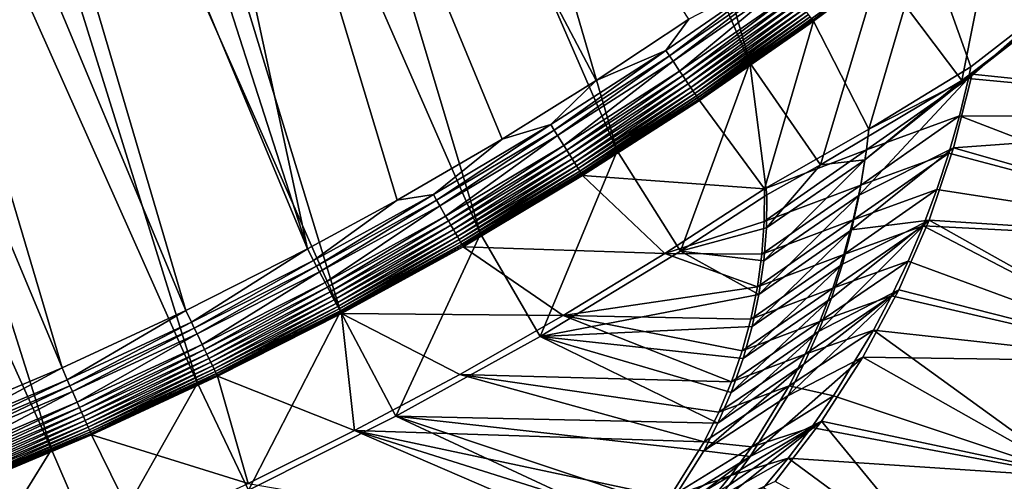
# Model space of a CAD drawing. Header units: metres. Extents: x 0 to 1501, y -1015 to 0.
# Tile 11 of 20: x 766 to 1166, y -758 to -570. Entities that reach past the tile are written whole.
import ezdxf

# ---------------------------------------------------------------- set-up
doc = ezdxf.new("R2010")
doc.units = ezdxf.units.M

msp = doc.modelspace()

# ---------------------------------------------------------------- linework, layer by layer
at = {"layer": 'None'}
for points in [[(863.073975, -123.910141, -406), (928.658752, -113.104782, -406), (1062.969604, -587.750427, -406)], [(1062.969604, -587.750427, -406), (928.658752, -113.104782, -406), (1115.29248, -549.992249, -406)], [(797.747375, -137.438324, -406), (863.073975, -123.910141, -406), (1009.002441, -623.525391, -406)], [(1009.002441, -623.525391, -406), (863.073975, -123.910141, -406), (1062.969604, -587.750427, -406)], [(732.884949, -153.671341, -406), (797.747375, -137.438324, -406), (953.535645, -657.19519, -406)], [(953.535645, -657.19519, -406), (797.747375, -137.438324, -406), (1009.002441, -623.525391, -406)], [(668.619629, -172.593781, -406), (732.884949, -153.671341, -406), (896.670044, -688.680969, -406)], [(896.670044, -688.680969, -406), (732.884949, -153.671341, -406), (953.535645, -657.19519, -406)], [(729.207825, -184.446411, -403), (883.227234, -663.339172, -403), (777.408325, -171.755096, -403)], [(962.287109, -618.693909, -403), (1000.588257, -594.864319, -403), (777.408325, -171.755096, -403)], [(1000.588257, -594.864319, -403), (1038.202026, -569.963806, -403), (777.408325, -171.755096, -403)], [(883.227234, -663.339172, -403), (919.637268, -643.513, -403), (777.408325, -171.755096, -403)], [(777.408325, -171.755096, -403), (919.637268, -643.513, -403), (962.287109, -618.693909, -403)], [(605.147095, -194.159134, -406), (668.619629, -172.593781, -406), (838.549561, -717.892029, -406)], [(838.549561, -717.892029, -406), (668.619629, -172.593781, -406), (896.670044, -688.680969, -406)], [(729.207825, -184.446411, -403), (688.716125, -196.364151, -403), (883.227234, -663.339172, -403)], [(542.608215, -218.322891, -406), (605.147095, -194.159134, -406), (779.312256, -744.756042, -406)], [(779.312256, -744.756042, -406), (605.147095, -194.159134, -406), (838.549561, -717.892029, -406)], [(688.716125, -196.364151, -403), (635.930908, -213.669968, -403), (833.802429, -688.34259, -403)], [(688.716125, -196.364151, -403), (833.802429, -688.34259, -403), (883.227234, -663.339172, -403)], [(635.930908, -213.669968, -403), (583.776184, -232.799683, -403), (783.53894, -711.620422, -403)], [(635.930908, -213.669968, -403), (783.53894, -711.620422, -403), (833.802429, -688.34259, -403)], [(719.086121, -769.217773, -406), (542.608215, -218.322891, -406), (779.312256, -744.756042, -406)], [(583.776184, -232.799683, -403), (732.65155, -733.082275, -403), (783.53894, -711.620422, -403)], [(1115.29248, -549.992249, -406), (1165.89502, -510.339233, -406), (1149.077271, -594.906677, -6.098249)], [(1149.077271, -594.906677, -6.098249), (1165.89502, -510.339233, -406), (1191.480957, -562.496277, -3)], [(1133.246826, -536.040466, -382.385681), (1088.064819, -569.793335, -382.385681), (1088.489136, -570.382263, -379.803467)], [(1133.691284, -536.614319, -379.803467), (1133.246826, -536.040466, -382.385681), (1088.489136, -570.382263, -379.803467)], [(1133.691284, -536.614319, -379.803467), (1088.489136, -570.382263, -379.803467), (1088.776123, -570.780823, -377.175201)], [(1133.981079, -537.013977, -377.175201), (1133.691284, -536.614319, -379.803467), (1088.776123, -570.780823, -377.175201)], [(1133.981079, -537.013977, -377.175201), (1088.776123, -570.780823, -377.175201), (1111.334717, -614.646179, -29.989656)], [(1111.334717, -614.646179, -29.989656), (1152.776245, -589.391174), (1133.981079, -537.013977, -377.175201)], [(1152.776245, -589.391174), (1190.607788, -559.852417), (1133.981079, -537.013977, -377.175201)], [(1074.527222, -550.999573, -402.52005), (1028.866821, -582.703247, -402.52005), (1030.323608, -584.880981, -401.92572)], [(1074.527222, -550.999573, -402.52005), (1038.202026, -569.963806, -403), (1028.866821, -582.703247, -402.52005)], [(1076.058594, -553.125549, -401.92572), (1074.527222, -550.999573, -402.52005), (1030.323608, -584.880981, -401.92572)], [(1062.969604, -587.750427, -406), (1115.29248, -549.992249, -406), (1091.629395, -629.163696, -47.648876)], [(1091.629395, -629.163696, -47.648876), (1115.29248, -549.992249, -406), (1149.077271, -594.906677, -6.098249)], [(1076.058594, -553.125549, -401.92572), (1030.323608, -584.880981, -401.92572), (1031.745361, -587.006287, -401.100159)], [(1077.553101, -555.200317, -401.100159), (1076.058594, -553.125549, -401.92572), (1031.745361, -587.006287, -401.100159)], [(1077.553101, -555.200317, -401.100159), (1031.745361, -587.006287, -401.100159), (1034.43335, -591.024475, -398.780426)], [(1080.378662, -559.122925, -398.780426), (1077.553101, -555.200317, -401.100159), (1034.43335, -591.024475, -398.780426)], [(1080.378662, -559.122925, -398.780426), (1034.43335, -591.024475, -398.780426), (1035.679443, -592.887085, -397.307617)], [(1081.688477, -560.941284, -397.307617), (1080.378662, -559.122925, -398.780426), (1035.679443, -592.887085, -397.307617)], [(1323.366455, -610.211548), (1190.607788, -559.852417), (1151.777588, -594.073975)], [(1151.777588, -594.073975), (1190.607788, -559.852417), (1152.776245, -589.391174)], [(1081.688477, -560.941284, -397.307617), (1035.679443, -592.887085, -397.307617), (1036.847168, -594.63269, -395.641296)], [(1082.916016, -562.645386, -395.641296), (1081.688477, -560.941284, -397.307617), (1036.847168, -594.63269, -395.641296)], [(1082.916016, -562.645386, -395.641296), (1036.847168, -594.63269, -395.641296), (1037.927246, -596.247192, -393.793457)], [(1084.05127, -564.221497, -393.793457), (1082.916016, -562.645386, -395.641296), (1037.927246, -596.247192, -393.793457)], [(1191.480957, -562.496277, -3), (1153.314209, -592.255249, -3.000001), (1149.077271, -594.906677, -6.098249)], [(1320.052979, -609.692627, -3), (1153.314209, -592.255249, -3.000001), (1191.480957, -562.496277, -3)], [(1084.05127, -564.221497, -393.793457), (1037.927246, -596.247192, -393.793457), (1038.911499, -597.718628, -391.779236)], [(1085.08606, -565.657959, -391.779236), (1084.05127, -564.221497, -393.793457), (1038.911499, -597.718628, -391.779236)], [(1085.08606, -565.657959, -391.779236), (1038.911499, -597.718628, -391.779236), (1039.792603, -599.035767, -389.61441)], [(1086.012207, -566.943787, -389.61441), (1085.08606, -565.657959, -391.779236), (1039.792603, -599.035767, -389.61441)], [(1086.012207, -566.943787, -389.61441), (1039.792603, -599.035767, -389.61441), (1040.562866, -600.187195, -387.314758)], [(1086.821899, -568.06781, -387.314758), (1086.012207, -566.943787, -389.61441), (1040.562866, -600.187195, -387.314758)], [(1038.202026, -569.963806, -403), (1000.588257, -594.864319, -403), (1028.866821, -582.703247, -402.52005)], [(1086.821899, -568.06781, -387.314758), (1040.562866, -600.187195, -387.314758), (1041.215332, -601.162476, -384.897552)], [(1087.507813, -569.019958, -384.897552), (1086.821899, -568.06781, -387.314758), (1041.215332, -601.162476, -384.897552)], [(1087.507813, -569.019958, -384.897552), (1041.215332, -601.162476, -384.897552), (1041.745361, -601.954712, -382.385681)], [(1088.064819, -569.793335, -382.385681), (1087.507813, -569.019958, -384.897552), (1041.745361, -601.954712, -382.385681)], [(1088.064819, -569.793335, -382.385681), (1041.745361, -601.954712, -382.385681), (1042.148926, -602.557983, -379.803467)], [(1088.489136, -570.382263, -379.803467), (1088.064819, -569.793335, -382.385681), (1042.148926, -602.557983, -379.803467)], [(1088.489136, -570.382263, -379.803467), (1042.148926, -602.557983, -379.803467), (1042.428833, -602.96167, -377.175201)], [(1088.776123, -570.780823, -377.175201), (1088.489136, -570.382263, -379.803467), (1042.428833, -602.96167, -377.175201)], [(1088.776123, -570.780823, -377.175201), (1042.428833, -602.96167, -377.175201), (1068.918579, -638.870056, -60)], [(1088.776123, -570.780823, -377.175201), (1068.918579, -638.870056, -60), (1111.334717, -614.646179, -29.989656)], [(1028.866821, -582.703247, -402.52005), (982.141113, -612.802002, -402.52005), (983.521606, -615.02887, -401.92572)], [(1028.866821, -582.703247, -402.52005), (1000.588257, -594.864319, -403), (982.141113, -612.802002, -402.52005)], [(1030.323608, -584.880981, -401.92572), (1028.866821, -582.703247, -402.52005), (983.521606, -615.02887, -401.92572)], [(1030.323608, -584.880981, -401.92572), (983.521606, -615.02887, -401.92572), (984.868896, -617.202148, -401.100159)], [(1031.745361, -587.006287, -401.100159), (1030.323608, -584.880981, -401.92572), (984.868896, -617.202148, -401.100159)], [(1031.745361, -587.006287, -401.100159), (984.868896, -617.202148, -401.100159), (987.416138, -621.310974, -398.780426)], [(1034.43335, -591.024475, -398.780426), (1031.745361, -587.006287, -401.100159), (987.416138, -621.310974, -398.780426)], [(1009.002441, -623.525391, -406), (1062.969604, -587.750427, -406), (1034.834961, -664.224976, -63)], [(1062.969604, -587.750427, -406), (1069.902588, -641.350098, -63), (1034.834961, -664.224976, -63)], [(1069.902588, -641.350098, -63), (1062.969604, -587.750427, -406), (1091.629395, -629.163696, -47.648876)], [(1034.43335, -591.024475, -398.780426), (987.416138, -621.310974, -398.780426), (988.596924, -623.215698, -397.307617)], [(1035.679443, -592.887085, -397.307617), (1034.43335, -591.024475, -398.780426), (988.596924, -623.215698, -397.307617)], [(1152.776245, -589.391174), (1111.334717, -614.646179, -29.989656), (1151.777588, -594.073975)], [(1000.588257, -594.864319, -403), (962.287109, -618.693909, -403), (982.141113, -612.802002, -402.52005)], [(1035.679443, -592.887085, -397.307617), (988.596924, -623.215698, -397.307617), (989.703491, -625.000671, -395.641296)], [(1036.847168, -594.63269, -395.641296), (1035.679443, -592.887085, -397.307617), (989.703491, -625.000671, -395.641296)], [(1036.847168, -594.63269, -395.641296), (989.703491, -625.000671, -395.641296), (990.726929, -626.651611, -393.793457)], [(1037.927246, -596.247192, -393.793457), (1036.847168, -594.63269, -395.641296), (990.726929, -626.651611, -393.793457)], [(1091.629395, -629.163696, -47.648876), (1149.077271, -594.906677, -6.098249), (1109.601929, -627.140137, -33.975544)], [(1109.601929, -627.140137, -33.975544), (1153.314209, -592.255249, -3.000001), (1107.326294, -641.428284, -33.891987)], [(1153.314209, -592.255249, -3.000001), (1145.73999, -622.274109, -3), (1107.326294, -641.428284, -33.891987)], [(1149.077271, -594.906677, -6.098249), (1153.314209, -592.255249, -3.000001), (1109.601929, -627.140137, -33.975544)], [(1111.334717, -614.646179, -29.989656), (1110.314819, -623.118225, -29.987623), (1151.777588, -594.073975)], [(1151.777588, -594.073975), (1110.314819, -623.118225, -29.987623), (1148.099731, -609.295593)], [(1153.314209, -592.255249, -3.000001), (1320.052979, -609.692627, -3), (1145.73999, -622.274109, -3)], [(1148.099731, -609.295593), (1323.366455, -610.211548), (1151.777588, -594.073975)], [(1037.927246, -596.247192, -393.793457), (990.726929, -626.651611, -393.793457), (991.659729, -628.15625, -391.779236)], [(1038.911499, -597.718628, -391.779236), (1037.927246, -596.247192, -393.793457), (991.659729, -628.15625, -391.779236)], [(1038.911499, -597.718628, -391.779236), (991.659729, -628.15625, -391.779236), (992.49469, -629.503113, -389.61441)], [(1039.792603, -599.035767, -389.61441), (1038.911499, -597.718628, -391.779236), (992.49469, -629.503113, -389.61441)], [(1039.792603, -599.035767, -389.61441), (992.49469, -629.503113, -389.61441), (993.224609, -630.680542, -387.314758)], [(1040.562866, -600.187195, -387.314758), (1039.792603, -599.035767, -389.61441), (993.224609, -630.680542, -387.314758)], [(1040.562866, -600.187195, -387.314758), (993.224609, -630.680542, -387.314758), (993.842834, -631.677795, -384.897552)], [(1041.215332, -601.162476, -384.897552), (1040.562866, -600.187195, -387.314758), (993.842834, -631.677795, -384.897552)], [(1041.215332, -601.162476, -384.897552), (993.842834, -631.677795, -384.897552), (994.345093, -632.487976, -382.385681)], [(1041.745361, -601.954712, -382.385681), (1041.215332, -601.162476, -384.897552), (994.345093, -632.487976, -382.385681)], [(1041.745361, -601.954712, -382.385681), (994.345093, -632.487976, -382.385681), (994.727478, -633.104797, -379.803467)], [(1042.148926, -602.557983, -379.803467), (1041.745361, -601.954712, -382.385681), (994.727478, -633.104797, -379.803467)], [(1042.148926, -602.557983, -379.803467), (994.727478, -633.104797, -379.803467), (994.994629, -633.517944, -377.175201)], [(1042.428833, -602.96167, -377.175201), (1042.148926, -602.557983, -379.803467), (994.994629, -633.517944, -377.175201)], [(1042.428833, -602.96167, -377.175201), (994.994629, -633.517944, -377.175201), (1068.918579, -638.870056, -60)], [(1110.314819, -623.118225, -29.987623), (1107.994873, -637.392578, -29.984549), (1148.099731, -609.295593)], [(1148.099731, -609.295593), (1107.994873, -637.392578, -29.984549), (1143.796997, -624.352478)], [(1143.796997, -624.352478), (1284.1073, -661.673706), (1148.099731, -609.295593)], [(1320.052979, -609.692627, -3), (1280.921387, -660.829407, -3), (1145.73999, -622.274109, -3)], [(1284.1073, -661.673706), (1323.366455, -610.211548), (1148.099731, -609.295593)], [(982.141113, -612.802002, -402.52005), (934.405334, -641.262634, -402.52005), (935.707886, -643.536011, -401.92572)], [(982.141113, -612.802002, -402.52005), (962.287109, -618.693909, -403), (934.405334, -641.262634, -402.52005)], [(983.521606, -615.02887, -401.92572), (982.141113, -612.802002, -402.52005), (935.707886, -643.536011, -401.92572)], [(983.521606, -615.02887, -401.92572), (935.707886, -643.536011, -401.92572), (936.979065, -645.754639, -401.100159)], [(984.868896, -617.202148, -401.100159), (983.521606, -615.02887, -401.92572), (936.979065, -645.754639, -401.100159)], [(1111.334717, -614.646179, -29.989656), (1068.918579, -638.870056, -60), (1110.314819, -623.118225, -29.987623)], [(962.287109, -618.693909, -403), (919.637268, -643.513, -403), (934.405334, -641.262634, -402.52005)], [(984.868896, -617.202148, -401.100159), (936.979065, -645.754639, -401.100159), (939.382446, -649.949219, -398.780426)], [(987.416138, -621.310974, -398.780426), (984.868896, -617.202148, -401.100159), (939.382446, -649.949219, -398.780426)], [(987.416138, -621.310974, -398.780426), (939.382446, -649.949219, -398.780426), (940.496582, -651.893677, -397.307617)], [(988.596924, -623.215698, -397.307617), (987.416138, -621.310974, -398.780426), (940.496582, -651.893677, -397.307617)], [(988.596924, -623.215698, -397.307617), (940.496582, -651.893677, -397.307617), (941.540649, -653.715942, -395.641296)], [(989.703491, -625.000671, -395.641296), (988.596924, -623.215698, -397.307617), (941.540649, -653.715942, -395.641296)], [(953.535645, -657.19519, -406), (1009.002441, -623.525391, -406), (977.723938, -698.892883, -63)], [(1009.002441, -623.525391, -406), (1034.834961, -664.224976, -63), (977.723938, -698.892883, -63)], [(1068.918579, -638.870056, -60), (1068.801636, -652.155579, -60), (1110.314819, -623.118225, -29.987623)], [(1110.314819, -623.118225, -29.987623), (1068.801636, -652.155579, -60), (1107.994873, -637.392578, -29.984549)], [(1107.326294, -641.428284, -33.891987), (1145.73999, -622.274109, -3), (1104.304443, -655.588623, -33.800587)], [(1145.73999, -622.274109, -3), (1135.76123, -651.581543, -3), (1104.304443, -655.588623, -33.800587)], [(1145.73999, -622.274109, -3), (1280.921387, -660.829407, -3), (1135.76123, -651.581543, -3)], [(989.703491, -625.000671, -395.641296), (941.540649, -653.715942, -395.641296), (942.506348, -655.401306, -393.793457)], [(990.726929, -626.651611, -393.793457), (989.703491, -625.000671, -395.641296), (942.506348, -655.401306, -393.793457)], [(990.726929, -626.651611, -393.793457), (942.506348, -655.401306, -393.793457), (943.386475, -656.937378, -391.779236)], [(991.659729, -628.15625, -391.779236), (990.726929, -626.651611, -393.793457), (943.386475, -656.937378, -391.779236)], [(1107.326294, -641.428284, -33.891987), (1068.612061, -668.131714, -63), (1109.601929, -627.140137, -33.975544)], [(1068.612061, -668.131714, -63), (1069.688354, -654.694031, -63), (1109.601929, -627.140137, -33.975544)], [(1109.601929, -627.140137, -33.975544), (1069.688354, -654.694031, -63), (1091.629395, -629.163696, -47.648876)], [(1107.994873, -637.392578, -29.984549), (1104.93457, -651.539368, -29.981474), (1143.796997, -624.352478)], [(1143.796997, -624.352478), (1104.93457, -651.539368, -29.981474), (1138.876709, -639.219055)], [(1284.1073, -661.673706), (1143.796997, -624.352478), (1138.876709, -639.219055)], [(991.659729, -628.15625, -391.779236), (943.386475, -656.937378, -391.779236), (944.174255, -658.312378, -389.61441)], [(992.49469, -629.503113, -389.61441), (991.659729, -628.15625, -391.779236), (944.174255, -658.312378, -389.61441)], [(992.49469, -629.503113, -389.61441), (944.174255, -658.312378, -389.61441), (944.862976, -659.514343, -387.314758)], [(993.224609, -630.680542, -387.314758), (992.49469, -629.503113, -389.61441), (944.862976, -659.514343, -387.314758)], [(993.224609, -630.680542, -387.314758), (944.862976, -659.514343, -387.314758), (945.446289, -660.532471, -384.897552)], [(993.842834, -631.677795, -384.897552), (993.224609, -630.680542, -387.314758), (945.446289, -660.532471, -384.897552)], [(993.842834, -631.677795, -384.897552), (945.446289, -660.532471, -384.897552), (945.920166, -661.359497, -382.385681)], [(994.345093, -632.487976, -382.385681), (993.842834, -631.677795, -384.897552), (945.920166, -661.359497, -382.385681)], [(1069.688354, -654.694031, -63), (1069.902588, -641.350098, -63), (1091.629395, -629.163696, -47.648876)], [(994.345093, -632.487976, -382.385681), (945.920166, -661.359497, -382.385681), (946.281006, -661.989258, -379.803467)], [(994.727478, -633.104797, -379.803467), (994.345093, -632.487976, -382.385681), (946.281006, -661.989258, -379.803467)], [(994.727478, -633.104797, -379.803467), (946.281006, -661.989258, -379.803467), (946.530518, -662.412903, -377.175201)], [(994.994629, -633.517944, -377.175201), (994.727478, -633.104797, -379.803467), (946.530518, -662.412903, -377.175201)], [(994.994629, -633.517944, -377.175201), (946.530518, -662.412903, -377.175201), (1028.373047, -665.224487, -60)], [(1068.918579, -638.870056, -60), (994.994629, -633.517944, -377.175201), (1028.373047, -665.224487, -60)], [(1028.373047, -665.224487, -60), (1068.801636, -652.155579, -60), (1068.918579, -638.870056, -60)], [(1068.801636, -652.155579, -60), (1067.826904, -665.480896, -60), (1107.994873, -637.392578, -29.984549)], [(1107.994873, -637.392578, -29.984549), (1067.826904, -665.480896, -60), (1104.93457, -651.539368, -29.981474)], [(1104.93457, -651.539368, -29.981474), (1101.141602, -665.518372, -29.978401), (1138.876709, -639.219055)], [(1138.876709, -639.219055), (1101.141602, -665.518372, -29.978401), (1133.347168, -653.869934)], [(1133.347168, -653.869934), (1284.1073, -661.673706), (1138.876709, -639.219055)], [(919.637268, -643.513, -403), (883.227234, -663.339172, -403), (885.714722, -668.052185, -402.52005)], [(934.405334, -641.262634, -402.52005), (885.714722, -668.052185, -402.52005), (886.937805, -670.369263, -401.92572)], [(934.405334, -641.262634, -402.52005), (919.637268, -643.513, -403), (885.714722, -668.052185, -402.52005)], [(935.707886, -643.536011, -401.92572), (934.405334, -641.262634, -402.52005), (886.937805, -670.369263, -401.92572)], [(935.707886, -643.536011, -401.92572), (886.937805, -670.369263, -401.92572), (888.131348, -672.630554, -401.100159)], [(936.979065, -645.754639, -401.100159), (935.707886, -643.536011, -401.92572), (888.131348, -672.630554, -401.100159)], [(1034.834961, -664.224976, -63), (1069.902588, -641.350098, -63), (1069.688354, -654.694031, -63)], [(1104.304443, -655.588623, -33.800587), (1066.611328, -681.837524, -63), (1107.326294, -641.428284, -33.891987)], [(1066.611328, -681.837524, -63), (1068.612061, -668.131714, -63), (1107.326294, -641.428284, -33.891987)], [(936.979065, -645.754639, -401.100159), (888.131348, -672.630554, -401.100159), (890.388062, -676.905884, -398.780426)], [(939.382446, -649.949219, -398.780426), (936.979065, -645.754639, -401.100159), (890.388062, -676.905884, -398.780426)], [(939.382446, -649.949219, -398.780426), (890.388062, -676.905884, -398.780426), (891.434143, -678.887756, -397.307617)], [(940.496582, -651.893677, -397.307617), (939.382446, -649.949219, -398.780426), (891.434143, -678.887756, -397.307617)], [(940.496582, -651.893677, -397.307617), (891.434143, -678.887756, -397.307617), (892.41449, -680.745117, -395.641296)], [(941.540649, -653.715942, -395.641296), (940.496582, -651.893677, -397.307617), (892.41449, -680.745117, -395.641296)], [(1067.826904, -665.480896, -60), (1065.996704, -678.715881, -60), (1104.93457, -651.539368, -29.981474)], [(1104.93457, -651.539368, -29.981474), (1065.996704, -678.715881, -60), (1101.141602, -665.518372, -29.978401)], [(1096.051758, -683.34967, -33.593071), (1135.76123, -651.581543, -3), (1090.842529, -696.868713, -33.478855)], [(1135.76123, -651.581543, -3), (1123.439087, -679.983398, -3), (1090.842529, -696.868713, -33.478855)], [(1135.76123, -651.581543, -3), (1096.051758, -683.34967, -33.593071), (1100.543457, -669.576843, -33.700932)], [(1104.304443, -655.588623, -33.800587), (1135.76123, -651.581543, -3), (1100.543457, -669.576843, -33.700932)], [(1135.76123, -651.581543, -3), (1238.44812, -709.226501, -3), (1123.439087, -679.983398, -3)], [(1280.921387, -660.829407, -3), (1238.44812, -709.226501, -3), (1135.76123, -651.581543, -3)], [(941.540649, -653.715942, -395.641296), (892.41449, -680.745117, -395.641296), (893.321228, -682.462891, -393.793457)], [(942.506348, -655.401306, -393.793457), (941.540649, -653.715942, -395.641296), (893.321228, -682.462891, -393.793457)], [(942.506348, -655.401306, -393.793457), (893.321228, -682.462891, -393.793457), (894.147644, -684.028564, -391.779236)], [(943.386475, -656.937378, -391.779236), (942.506348, -655.401306, -393.793457), (894.147644, -684.028564, -391.779236)], [(1067.826904, -665.480896, -60), (1068.801636, -652.155579, -60), (1028.373047, -665.224487, -60)], [(1069.688354, -654.694031, -63), (1068.612061, -668.131714, -63), (1034.834961, -664.224976, -63)], [(1100.543457, -669.576843, -33.700932), (1063.832153, -694.899658, -63), (1104.304443, -655.588623, -33.800587)], [(1063.832153, -694.899658, -63), (1066.611328, -681.837524, -63), (1104.304443, -655.588623, -33.800587)], [(1101.141602, -665.518372, -29.978401), (1096.62561, -679.289795, -29.975327), (1133.347168, -653.869934)], [(1133.347168, -653.869934), (1096.62561, -679.289795, -29.975327), (1127.217896, -668.280151)], [(1127.217896, -668.280151), (1241.478149, -710.380981), (1133.347168, -653.869934)], [(1241.478149, -710.380981), (1284.1073, -661.673706), (1133.347168, -653.869934)], [(943.386475, -656.937378, -391.779236), (894.147644, -684.028564, -391.779236), (894.887329, -685.429932, -389.61441)], [(944.174255, -658.312378, -389.61441), (943.386475, -656.937378, -391.779236), (894.887329, -685.429932, -389.61441)], [(944.174255, -658.312378, -389.61441), (894.887329, -685.429932, -389.61441), (895.533997, -686.65509, -387.314758)], [(944.862976, -659.514343, -387.314758), (944.174255, -658.312378, -389.61441), (895.533997, -686.65509, -387.314758)], [(944.862976, -659.514343, -387.314758), (895.533997, -686.65509, -387.314758), (896.081726, -687.692749, -384.897552)], [(945.446289, -660.532471, -384.897552), (944.862976, -659.514343, -387.314758), (896.081726, -687.692749, -384.897552)], [(896.670044, -688.680969, -406), (953.535645, -657.19519, -406), (919.173218, -731.311707, -63)], [(953.535645, -657.19519, -406), (977.723938, -698.892883, -63), (919.173218, -731.311707, -63)], [(883.227234, -663.339172, -403), (833.802429, -688.34259, -403), (836.125061, -693.138428, -402.52005)], [(885.714722, -668.052185, -402.52005), (883.227234, -663.339172, -403), (836.125061, -693.138428, -402.52005)], [(945.446289, -660.532471, -384.897552), (896.081726, -687.692749, -384.897552), (896.526672, -688.535706, -382.385681)], [(945.920166, -661.359497, -382.385681), (945.446289, -660.532471, -384.897552), (896.526672, -688.535706, -382.385681)], [(945.920166, -661.359497, -382.385681), (896.526672, -688.535706, -382.385681), (896.865479, -689.177612, -379.803467)], [(946.281006, -661.989258, -379.803467), (945.920166, -661.359497, -382.385681), (896.865479, -689.177612, -379.803467)], [(946.281006, -661.989258, -379.803467), (896.865479, -689.177612, -379.803467), (897.094727, -689.612, -377.175201)], [(946.530518, -662.412903, -377.175201), (946.281006, -661.989258, -379.803467), (897.094727, -689.612, -377.175201)], [(946.530518, -662.412903, -377.175201), (897.094727, -689.612, -377.175201), (987.082947, -690.396362, -60)], [(1028.373047, -665.224487, -60), (946.530518, -662.412903, -377.175201), (987.082947, -690.396362, -60)], [(1034.834961, -664.224976, -63), (1066.611328, -681.837524, -63), (977.723938, -698.892883, -63)], [(1065.996704, -678.715881, -60), (1028.373047, -665.224487, -60), (987.082947, -690.396362, -60)], [(1065.996704, -678.715881, -60), (1067.826904, -665.480896, -60), (1028.373047, -665.224487, -60)], [(1068.612061, -668.131714, -63), (1066.611328, -681.837524, -63), (1034.834961, -664.224976, -63)], [(1065.996704, -678.715881, -60), (1063.318481, -691.805603, -60), (1101.141602, -665.518372, -29.978401)], [(1101.141602, -665.518372, -29.978401), (1063.318481, -691.805603, -60), (1096.62561, -679.289795, -29.975327)], [(885.714722, -668.052185, -402.52005), (836.125061, -693.138428, -402.52005), (837.267151, -695.496521, -401.92572)], [(886.937805, -670.369263, -401.92572), (885.714722, -668.052185, -402.52005), (837.267151, -695.496521, -401.92572)], [(886.937805, -670.369263, -401.92572), (837.267151, -695.496521, -401.92572), (838.381714, -697.797791, -401.100159)], [(888.131348, -672.630554, -401.100159), (886.937805, -670.369263, -401.92572), (838.381714, -697.797791, -401.100159)], [(1096.051758, -683.34967, -33.593071), (1060.189209, -707.888, -63), (1100.543457, -669.576843, -33.700932)], [(1060.189209, -707.888, -63), (1063.832153, -694.899658, -63), (1100.543457, -669.576843, -33.700932)], [(1096.62561, -679.289795, -29.975327), (1091.39856, -692.814514, -29.972252), (1127.217896, -668.280151)], [(1127.217896, -668.280151), (1091.39856, -692.814514, -29.972252), (1120.499146, -682.425232)], [(1241.478149, -710.380981), (1127.217896, -668.280151), (1120.499146, -682.425232)], [(888.131348, -672.630554, -401.100159), (838.381714, -697.797791, -401.100159), (840.488953, -702.148682, -398.780426)], [(890.388062, -676.905884, -398.780426), (888.131348, -672.630554, -401.100159), (840.488953, -702.148682, -398.780426)], [(890.388062, -676.905884, -398.780426), (840.488953, -702.148682, -398.780426), (841.46582, -704.165649, -397.307617)], [(891.434143, -678.887756, -397.307617), (890.388062, -676.905884, -398.780426), (841.46582, -704.165649, -397.307617)], [(891.434143, -678.887756, -397.307617), (841.46582, -704.165649, -397.307617), (842.381287, -706.055786, -395.641296)], [(892.41449, -680.745117, -395.641296), (891.434143, -678.887756, -397.307617), (842.381287, -706.055786, -395.641296)], [(1063.318481, -691.805603, -60), (1065.996704, -678.715881, -60), (987.082947, -690.396362, -60)], [(1063.318481, -691.805603, -60), (1059.803467, -704.695923, -60), (1096.62561, -679.289795, -29.975327)], [(1096.62561, -679.289795, -29.975327), (1059.803467, -704.695923, -60), (1091.39856, -692.814514, -29.972252)], [(892.41449, -680.745117, -395.641296), (842.381287, -706.055786, -395.641296), (843.227966, -707.803955, -393.793457)], [(893.321228, -682.462891, -393.793457), (892.41449, -680.745117, -395.641296), (843.227966, -707.803955, -393.793457)], [(893.321228, -682.462891, -393.793457), (843.227966, -707.803955, -393.793457), (843.999634, -709.397278, -391.779236)], [(894.147644, -684.028564, -391.779236), (893.321228, -682.462891, -393.793457), (843.999634, -709.397278, -391.779236)], [(1066.611328, -681.837524, -63), (1063.832153, -694.899658, -63), (977.723938, -698.892883, -63)], [(1090.842529, -696.868713, -33.478855), (1055.333862, -721.609497, -63), (1096.051758, -683.34967, -33.593071)], [(1055.333862, -721.609497, -63), (1060.189209, -707.888, -63), (1096.051758, -683.34967, -33.593071)], [(1078.331055, -722.996399, -33.240593), (1123.439087, -679.983398, -3), (1108.848511, -707.289246, -3)], [(1123.439087, -679.983398, -3), (1078.331055, -722.996399, -33.240593), (1084.930786, -710.09668, -33.360592)], [(1090.842529, -696.868713, -33.478855), (1123.439087, -679.983398, -3), (1084.930786, -710.09668, -33.360592)], [(1091.39856, -692.814514, -29.972252), (1085.474731, -706.053894, -29.969179), (1120.499146, -682.425232)], [(1120.499146, -682.425232), (1085.474731, -706.053894, -29.969179), (1113.202515, -696.281067)], [(1238.44812, -709.226501, -3), (1108.848511, -707.289246, -3), (1123.439087, -679.983398, -3)], [(1113.202515, -696.281067), (1241.478149, -710.380981), (1120.499146, -682.425232)], [(894.147644, -684.028564, -391.779236), (843.999634, -709.397278, -391.779236), (844.690369, -710.823486, -389.61441)], [(894.887329, -685.429932, -389.61441), (894.147644, -684.028564, -391.779236), (844.690369, -710.823486, -389.61441)], [(894.887329, -685.429932, -389.61441), (844.690369, -710.823486, -389.61441), (845.294189, -712.070251, -387.314758)], [(895.533997, -686.65509, -387.314758), (894.887329, -685.429932, -389.61441), (845.294189, -712.070251, -387.314758)], [(895.533997, -686.65509, -387.314758), (845.294189, -712.070251, -387.314758), (845.805664, -713.126282, -384.897552)], [(896.081726, -687.692749, -384.897552), (895.533997, -686.65509, -387.314758), (845.805664, -713.126282, -384.897552)], [(896.081726, -687.692749, -384.897552), (845.805664, -713.126282, -384.897552), (846.22113, -713.984131, -382.385681)], [(896.526672, -688.535706, -382.385681), (896.081726, -687.692749, -384.897552), (846.22113, -713.984131, -382.385681)], [(785.694397, -716.493469, -402.52005), (833.802429, -688.34259, -403), (783.53894, -711.620422, -403)], [(836.125061, -693.138428, -402.52005), (833.802429, -688.34259, -403), (785.694397, -716.493469, -402.52005)], [(838.549561, -717.892029, -406), (896.670044, -688.680969, -406), (859.335266, -761.385986, -63)], [(896.526672, -688.535706, -382.385681), (846.22113, -713.984131, -382.385681), (846.537537, -714.637329, -379.803467)], [(896.865479, -689.177612, -379.803467), (896.526672, -688.535706, -382.385681), (846.537537, -714.637329, -379.803467)], [(896.865479, -689.177612, -379.803467), (846.537537, -714.637329, -379.803467), (846.746521, -715.082458, -377.175201)], [(897.094727, -689.612, -377.175201), (896.865479, -689.177612, -379.803467), (846.746521, -715.082458, -377.175201)], [(897.094727, -689.612, -377.175201), (846.746521, -715.082458, -377.175201), (902.407471, -737.109253, -60)], [(896.670044, -688.680969, -406), (919.173218, -731.311707, -63), (859.335266, -761.385986, -63)], [(987.082947, -690.396362, -60), (897.094727, -689.612, -377.175201), (945.082764, -714.364563, -60)], [(897.094727, -689.612, -377.175201), (902.407471, -737.109253, -60), (945.082764, -714.364563, -60)], [(945.082764, -714.364563, -60), (1055.466187, -717.333252, -60), (987.082947, -690.396362, -60)], [(1055.466187, -717.333252, -60), (1059.803467, -704.695923, -60), (987.082947, -690.396362, -60)], [(987.082947, -690.396362, -60), (1059.803467, -704.695923, -60), (1063.318481, -691.805603, -60)], [(836.125061, -693.138428, -402.52005), (785.694397, -716.493469, -402.52005), (786.754089, -718.889709, -401.92572)], [(837.267151, -695.496521, -401.92572), (836.125061, -693.138428, -402.52005), (786.754089, -718.889709, -401.92572)], [(837.267151, -695.496521, -401.92572), (786.754089, -718.889709, -401.92572), (787.788269, -721.22821, -401.100159)], [(838.381714, -697.797791, -401.100159), (837.267151, -695.496521, -401.92572), (787.788269, -721.22821, -401.100159)], [(977.723938, -698.892883, -63), (1063.832153, -694.899658, -63), (1060.189209, -707.888, -63)], [(1059.803467, -704.695923, -60), (1055.466187, -717.333252, -60), (1091.39856, -692.814514, -29.972252)], [(1091.39856, -692.814514, -29.972252), (1055.466187, -717.333252, -60), (1085.474731, -706.053894, -29.969179)], [(838.381714, -697.797791, -401.100159), (787.788269, -721.22821, -401.100159), (789.743591, -725.649475, -398.780426)], [(840.488953, -702.148682, -398.780426), (838.381714, -697.797791, -401.100159), (789.743591, -725.649475, -398.780426)], [(919.173218, -731.311707, -63), (977.723938, -698.892883, -63), (1049.964355, -734.067444, -63)], [(1049.964355, -734.067444, -63), (977.723938, -698.892883, -63), (1055.333862, -721.609497, -63)], [(977.723938, -698.892883, -63), (1060.189209, -707.888, -63), (1055.333862, -721.609497, -63)], [(1084.930786, -710.09668, -33.360592), (1049.964355, -734.067444, -63), (1090.842529, -696.868713, -33.478855)], [(1049.964355, -734.067444, -63), (1055.333862, -721.609497, -63), (1090.842529, -696.868713, -33.478855)], [(1085.474731, -706.053894, -29.969179), (1078.870483, -718.970459, -29.966105), (1113.202515, -696.281067)], [(1113.202515, -696.281067), (1078.870483, -718.970459, -29.966105), (1096.92627, -723.031006)], [(1096.92627, -723.031006), (1195.671875, -756.113037), (1113.202515, -696.281067)], [(1195.671875, -756.113037), (1241.478149, -710.380981), (1113.202515, -696.281067)], [(840.488953, -702.148682, -398.780426), (789.743591, -725.649475, -398.780426), (790.649963, -727.699036, -397.307617)], [(841.46582, -704.165649, -397.307617), (840.488953, -702.148682, -398.780426), (790.649963, -727.699036, -397.307617)], [(841.46582, -704.165649, -397.307617), (790.649963, -727.699036, -397.307617), (791.499451, -729.619751, -395.641296)], [(842.381287, -706.055786, -395.641296), (841.46582, -704.165649, -397.307617), (791.499451, -729.619751, -395.641296)], [(842.381287, -706.055786, -395.641296), (791.499451, -729.619751, -395.641296), (792.285034, -731.396179, -393.793457)], [(843.227966, -707.803955, -393.793457), (842.381287, -706.055786, -395.641296), (792.285034, -731.396179, -393.793457)], [(843.227966, -707.803955, -393.793457), (792.285034, -731.396179, -393.793457), (793.001099, -733.015259, -391.779236)], [(843.999634, -709.397278, -391.779236), (843.227966, -707.803955, -393.793457), (793.001099, -733.015259, -391.779236)], [(1055.466187, -717.333252, -60), (1050.324707, -729.665283, -60), (1085.474731, -706.053894, -29.969179)], [(1085.474731, -706.053894, -29.969179), (1050.324707, -729.665283, -60), (1078.870483, -718.970459, -29.966105)], [(1063.13562, -747.663696, -33.003674), (1078.331055, -722.996399, -33.240593), (1108.848511, -707.289246, -3)], [(1108.848511, -707.289246, -3), (1092.078247, -733.313293, -3), (1063.13562, -747.663696, -33.003674)], [(1192.824707, -754.666016, -3), (1092.078247, -733.313293, -3), (1108.848511, -707.289246, -3)], [(1238.44812, -709.226501, -3), (1192.824707, -754.666016, -3), (1108.848511, -707.289246, -3)], [(783.53894, -711.620422, -403), (732.65155, -733.082275, -403), (734.48114, -738.090393, -402.52005)], [(734.48114, -738.090393, -402.52005), (785.694397, -716.493469, -402.52005), (783.53894, -711.620422, -403)], [(843.999634, -709.397278, -391.779236), (793.001099, -733.015259, -391.779236), (793.642029, -734.464539, -389.61441)], [(844.690369, -710.823486, -389.61441), (843.999634, -709.397278, -391.779236), (793.642029, -734.464539, -389.61441)], [(844.690369, -710.823486, -389.61441), (793.642029, -734.464539, -389.61441), (794.202332, -735.731506, -387.314758)], [(845.294189, -712.070251, -387.314758), (844.690369, -710.823486, -389.61441), (794.202332, -735.731506, -387.314758)], [(1078.331055, -722.996399, -33.240593), (1044.204346, -745.420532, -63), (1084.930786, -710.09668, -33.360592)], [(1044.204346, -745.420532, -63), (1049.964355, -734.067444, -63), (1084.930786, -710.09668, -33.360592)], [(845.294189, -712.070251, -387.314758), (794.202332, -735.731506, -387.314758), (794.67688, -736.804626, -384.897552)], [(845.805664, -713.126282, -384.897552), (845.294189, -712.070251, -387.314758), (794.67688, -736.804626, -384.897552)], [(845.805664, -713.126282, -384.897552), (794.67688, -736.804626, -384.897552), (795.062439, -737.676331, -382.385681)], [(846.22113, -713.984131, -382.385681), (845.805664, -713.126282, -384.897552), (795.062439, -737.676331, -382.385681)], [(846.22113, -713.984131, -382.385681), (795.062439, -737.676331, -382.385681), (795.355957, -738.340149, -379.803467)], [(846.537537, -714.637329, -379.803467), (846.22113, -713.984131, -382.385681), (795.355957, -738.340149, -379.803467)], [(846.537537, -714.637329, -379.803467), (795.355957, -738.340149, -379.803467), (795.546326, -738.793762, -377.175201)], [(846.746521, -715.082458, -377.175201), (846.537537, -714.637329, -379.803467), (795.546326, -738.793762, -377.175201)], [(846.746521, -715.082458, -377.175201), (795.546326, -738.793762, -377.175201), (859.092834, -758.611267, -60)], [(846.746521, -715.082458, -377.175201), (859.092834, -758.611267, -60), (902.407471, -737.109253, -60)], [(1044.400269, -741.640869, -60), (945.082764, -714.364563, -60), (902.407471, -737.109253, -60)], [(1044.400269, -741.640869, -60), (1050.324707, -729.665283, -60), (945.082764, -714.364563, -60)], [(1050.324707, -729.665283, -60), (1055.466187, -717.333252, -60), (945.082764, -714.364563, -60)], [(735.457214, -740.521851, -401.92572), (785.694397, -716.493469, -402.52005), (734.48114, -738.090393, -402.52005)], [(786.754089, -718.889709, -401.92572), (785.694397, -716.493469, -402.52005), (735.457214, -740.521851, -401.92572)], [(786.754089, -718.889709, -401.92572), (735.457214, -740.521851, -401.92572), (736.40979, -742.894775, -401.100159)], [(787.788269, -721.22821, -401.100159), (786.754089, -718.889709, -401.92572), (736.40979, -742.894775, -401.100159)], [(779.312256, -744.756042, -406), (838.549561, -717.892029, -406), (798.335693, -789.049133, -63)], [(838.549561, -717.892029, -406), (859.335266, -761.385986, -63), (798.335693, -789.049133, -63)], [(1050.324707, -729.665283, -60), (1044.400269, -741.640869, -60), (1078.870483, -718.970459, -29.966105)], [(1078.870483, -718.970459, -29.966105), (1044.400269, -741.640869, -60), (1063.696655, -743.689697, -29.959957)], [(1078.870483, -718.970459, -29.966105), (1063.696655, -743.689697, -29.959957), (1096.92627, -723.031006)], [(787.788269, -721.22821, -401.100159), (736.40979, -742.894775, -401.100159), (738.210754, -747.381165, -398.780426)], [(789.743591, -725.649475, -398.780426), (787.788269, -721.22821, -401.100159), (738.210754, -747.381165, -398.780426)], [(1044.204346, -745.420532, -63), (1078.331055, -722.996399, -33.240593), (1063.13562, -747.663696, -33.003674)], [(1096.92627, -723.031006), (1063.696655, -743.689697, -29.959957), (1087.974365, -735.879639)], [(1195.671875, -756.113037), (1096.92627, -723.031006), (1087.974365, -735.879639)], [(789.743591, -725.649475, -398.780426), (738.210754, -747.381165, -398.780426), (739.045654, -749.460876, -397.307617)], [(790.649963, -727.699036, -397.307617), (789.743591, -725.649475, -398.780426), (739.045654, -749.460876, -397.307617)], [(790.649963, -727.699036, -397.307617), (739.045654, -749.460876, -397.307617), (739.828003, -751.409851, -395.641296)], [(791.499451, -729.619751, -395.641296), (790.649963, -727.699036, -397.307617), (739.828003, -751.409851, -395.641296)], [(791.499451, -729.619751, -395.641296), (739.828003, -751.409851, -395.641296), (740.551636, -753.212463, -393.793457)], [(792.285034, -731.396179, -393.793457), (791.499451, -729.619751, -395.641296), (740.551636, -753.212463, -393.793457)], [(792.285034, -731.396179, -393.793457), (740.551636, -753.212463, -393.793457), (741.211182, -754.855347, -391.779236)], [(793.001099, -733.015259, -391.779236), (792.285034, -731.396179, -393.793457), (741.211182, -754.855347, -391.779236)], [(919.173218, -731.311707, -63), (1021.486755, -778.882874, -63), (859.335266, -761.385986, -63)], [(1044.204346, -745.420532, -63), (1029.776001, -768.222229, -63), (919.173218, -731.311707, -63)], [(1029.776001, -768.222229, -63), (1021.486755, -778.882874, -63), (919.173218, -731.311707, -63)], [(1044.204346, -745.420532, -63), (919.173218, -731.311707, -63), (1049.964355, -734.067444, -63)], [(793.001099, -733.015259, -391.779236), (741.211182, -754.855347, -391.779236), (741.801514, -756.325928, -389.61441)], [(793.642029, -734.464539, -389.61441), (793.001099, -733.015259, -391.779236), (741.801514, -756.325928, -389.61441)], [(793.642029, -734.464539, -389.61441), (741.801514, -756.325928, -389.61441), (742.317627, -757.611511, -387.314758)], [(794.202332, -735.731506, -387.314758), (793.642029, -734.464539, -389.61441), (742.317627, -757.611511, -387.314758)], [(794.202332, -735.731506, -387.314758), (742.317627, -757.611511, -387.314758), (742.7547, -758.700439, -384.897552)], [(794.67688, -736.804626, -384.897552), (794.202332, -735.731506, -387.314758), (742.7547, -758.700439, -384.897552)], [(1054.582153, -759.359131, -32.890083), (1092.078247, -733.313293, -3), (1045.42041, -770.580994, -32.781879)], [(1092.078247, -733.313293, -3), (1073.232544, -757.875977, -3), (1045.42041, -770.580994, -32.781879)], [(1092.078247, -733.313293, -3), (1054.582153, -759.359131, -32.890083), (1063.13562, -747.663696, -33.003674)], [(1063.696655, -743.689697, -29.959957), (1055.170166, -755.422485, -29.956882), (1087.974365, -735.879639)], [(1087.974365, -735.879639), (1055.170166, -755.422485, -29.956882), (1078.499878, -748.3479)], [(1144.256226, -796.943237, -3), (1073.232544, -757.875977, -3), (1092.078247, -733.313293, -3)], [(1078.499878, -748.3479), (1195.671875, -756.113037), (1087.974365, -735.879639)], [(1192.824707, -754.666016, -3), (1144.256226, -796.943237, -3), (1092.078247, -733.313293, -3)], [(794.67688, -736.804626, -384.897552), (742.7547, -758.700439, -384.897552), (743.109802, -759.585022, -382.385681)], [(795.062439, -737.676331, -382.385681), (794.67688, -736.804626, -384.897552), (743.109802, -759.585022, -382.385681)], [(795.062439, -737.676331, -382.385681), (743.109802, -759.585022, -382.385681), (743.380188, -760.258545, -379.803467)], [(795.355957, -738.340149, -379.803467), (795.062439, -737.676331, -382.385681), (743.380188, -760.258545, -379.803467)], [(795.355957, -738.340149, -379.803467), (743.380188, -760.258545, -379.803467), (743.555603, -760.717468, -377.175201)], [(795.546326, -738.793762, -377.175201), (795.355957, -738.340149, -379.803467), (743.555603, -760.717468, -377.175201)], [(795.546326, -738.793762, -377.175201), (743.555603, -760.717468, -377.175201), (815.174988, -778.852722, -60)], [(795.546326, -738.793762, -377.175201), (815.174988, -778.852722, -60), (859.092834, -758.611267, -60)], [(859.092834, -758.611267, -60), (1013.410522, -785.012451, -60), (902.407471, -737.109253, -60)], [(1013.410522, -785.012451, -60), (1022.190369, -774.941223, -60), (902.407471, -737.109253, -60)], [(902.407471, -737.109253, -60), (1022.190369, -774.941223, -60), (1030.303833, -764.325867, -60)], [(1030.303833, -764.325867, -60), (1044.400269, -741.640869, -60), (902.407471, -737.109253, -60)], [(1044.400269, -741.640869, -60), (1030.303833, -764.325867, -60), (1063.696655, -743.689697, -29.959957)], [(1063.696655, -743.689697, -29.959957), (1030.303833, -764.325867, -60), (1055.170166, -755.422485, -29.956882)], [(719.086121, -769.217773, -406), (779.312256, -744.756042, -406), (736.336487, -814.231079, -63)], [(779.312256, -744.756042, -406), (798.335693, -789.049133, -63), (736.336487, -814.231079, -63)], [(1029.776001, -768.222229, -63), (1063.13562, -747.663696, -33.003674), (1021.486755, -778.882874, -63)], [(1063.13562, -747.663696, -33.003674), (1054.582153, -759.359131, -32.890083), (1021.486755, -778.882874, -63)], [(1029.776001, -768.222229, -63), (1044.204346, -745.420532, -63), (1063.13562, -747.663696, -33.003674)], [(1055.170166, -755.422485, -29.956882), (1046.049316, -766.693115, -29.95381), (1078.499878, -748.3479)], [(1078.499878, -748.3479), (1046.049316, -766.693115, -29.95381), (1068.518921, -760.414673)], [(1068.518921, -760.414673), (1146.89563, -798.663086), (1078.499878, -748.3479)], [(1146.89563, -798.663086), (1195.671875, -756.113037), (1078.499878, -748.3479)], [(1030.303833, -764.325867, -60), (1022.190369, -774.941223, -60), (1055.170166, -755.422485, -29.956882)], [(1055.170166, -755.422485, -29.956882), (1022.190369, -774.941223, -60), (1046.049316, -766.693115, -29.95381)], [(1192.824707, -754.666016, -3), (1173.43689, -772.233582, -45), (1144.256226, -796.943237, -3)], [(1146.89563, -798.663086), (1176.202515, -773.793945, -45), (1195.671875, -756.113037)]]:
    msp.add_3dface(points, dxfattribs=at)

doc.saveas('drawing.dxf')
